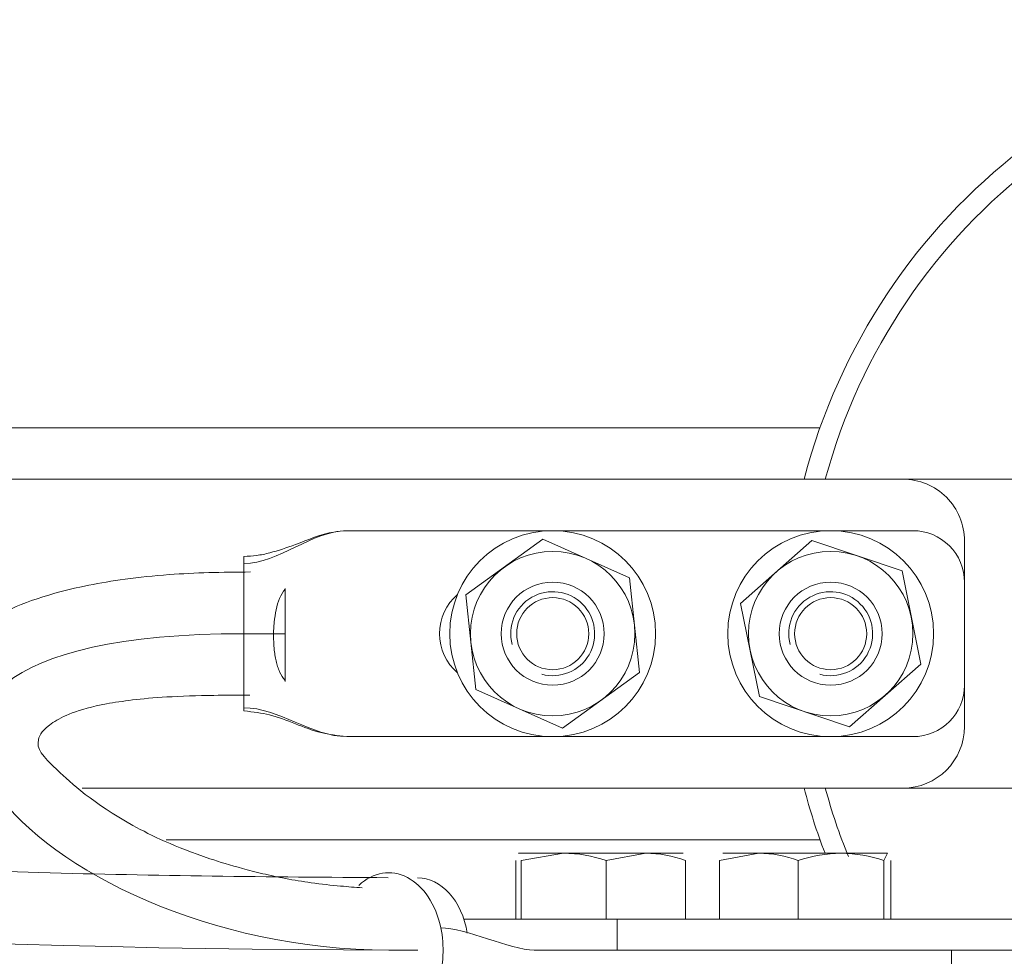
# Model space of a CAD drawing. Header units: millimetres. Extents: x -2674 to -2203, y -551 to -52.
# Tile 14 of 138: x -2396.854 to -2395.897, y -131.082 to -130.173. Entities that reach past the tile are written whole.
import ezdxf
from ezdxf.lldxf.tags import DXFTag

# ---------------------------------------------------------------- set-up
doc = ezdxf.new("R2010")
doc.units = ezdxf.units.MM
doc.layers.add('layer 1', color=7, linetype='Continuous')
tags = doc.linetypes.add('New Line31', pattern=[28.3, 19, -3.1, 3.1, -3.1]).pattern_tags.tags
tags[10:11] = [DXFTag(74, 4), DXFTag(75, 0), DXFTag(340, '0'), DXFTag(46, 1.0), DXFTag(50, 0.0), DXFTag(44, 0.0), DXFTag(45, 0.0)]
tags[8:9] = [DXFTag(74, 4), DXFTag(75, 0), DXFTag(340, '0'), DXFTag(46, 1.0), DXFTag(50, 0.0), DXFTag(44, 0.0), DXFTag(45, 0.0)]
tags[6:7] = [DXFTag(74, 4), DXFTag(75, 0), DXFTag(340, '0'), DXFTag(46, 1.0), DXFTag(50, 0.0), DXFTag(44, 0.0), DXFTag(45, 0.0)]
tags[4:5] = [DXFTag(74, 4), DXFTag(75, 0), DXFTag(340, '0'), DXFTag(46, 1.0), DXFTag(50, 0.0), DXFTag(44, 0.0), DXFTag(45, 0.0)]
tags = doc.linetypes.add('New Line34', pattern=[28.3, 19, -3.1, 3.1, -3.1]).pattern_tags.tags
tags[10:11] = [DXFTag(74, 4), DXFTag(75, 0), DXFTag(340, '0'), DXFTag(46, 1.0), DXFTag(50, 0.0), DXFTag(44, 0.0), DXFTag(45, 0.0)]
tags[8:9] = [DXFTag(74, 4), DXFTag(75, 0), DXFTag(340, '0'), DXFTag(46, 1.0), DXFTag(50, 0.0), DXFTag(44, 0.0), DXFTag(45, 0.0)]
tags[6:7] = [DXFTag(74, 4), DXFTag(75, 0), DXFTag(340, '0'), DXFTag(46, 1.0), DXFTag(50, 0.0), DXFTag(44, 0.0), DXFTag(45, 0.0)]
tags[4:5] = [DXFTag(74, 4), DXFTag(75, 0), DXFTag(340, '0'), DXFTag(46, 1.0), DXFTag(50, 0.0), DXFTag(44, 0.0), DXFTag(45, 0.0)]

msp = doc.modelspace()

# ---------------------------------------------------------------- linework, layer by layer
at = {"layer": 'layer 1', "linetype": 'New Line34', "lineweight": 9}
msp.add_open_spline([(-2396.46687, -131.07622), (-2396.47637, -131.07622), (-2396.48587, -131.07622), (-2396.49527, -131.07622), (-2396.49527, -131.07622), (-2398.35287, -131.07622), (-2401.50037, -130.56952), (-2403.58047, -130.23802), (-2403.58047, -130.23802), (-2406.80767, -129.72372), (-2407.46587, -129.63102), (-2405.30377, -129.60872), (-2405.30377, -129.60872), (-2403.92197, -129.59452), (-2401.38787, -129.60902), (-2401.38787, -129.60902), (-2401.38787, -129.60902), (-2401.38787, -129.60902), (-2401.38787, -129.60902), (-2401.38787, -129.60902), (-2401.38787, -129.60902), (-2401.38787, -129.60902), (-2398.28477, -129.44012), (-2398.28477, -129.44012), (-2398.28477, -129.44012), (-2398.28477, -129.44012), (-2398.28477, -129.44012), (-2398.28477, -129.44012)], degree=3, knots=[0, 0, 0, 0, 0.125, 0.125, 0.125, 0.125, 0.25, 0.25, 0.25, 0.25, 0.375, 0.375, 0.375, 0.375, 0.5, 0.5, 0.5, 0.5, 0.625, 0.625, 0.625, 0.625, 0.75, 0.75, 0.75, 0.75, 1, 1, 1, 1], dxfattribs=at)
at = {"layer": 'layer 1', "lineweight": 9}
for points, knots in [([(-2401.13087, -129.52492), (-2401.13327, -129.52512), (-2401.13567, -129.52522), (-2401.13807, -129.52532), (-2401.13807, -129.52532), (-2401.18167, -129.52772), (-2401.22067, -129.52982), (-2401.25397, -129.53172), (-2401.25397, -129.53172), (-2401.28737, -129.53352), (-2401.31507, -129.53502), (-2401.33737, -129.53622), (-2401.33737, -129.53622), (-2401.35977, -129.53742), (-2401.37667, -129.53822), (-2401.38297, -129.53872), (-2401.38297, -129.53872), (-2401.38927, -129.53912), (-2401.38457, -129.53912), (-2401.39647, -129.53902), (-2401.39647, -129.53902), (-2401.40807, -129.53892), (-2401.43547, -129.53882), (-2401.47957, -129.53862), (-2401.47957, -129.53862), (-2401.52247, -129.53832), (-2401.58107, -129.53802), (-2401.65337, -129.53772), (-2401.65337, -129.53772), (-2401.72567, -129.53732), (-2401.81157, -129.53702), (-2401.90807, -129.53652), (-2401.90807, -129.53652), (-2402.00527, -129.53612), (-2402.11307, -129.53572), (-2402.22827, -129.53532), (-2402.22827, -129.53532), (-2402.38377, -129.53482), (-2402.55287, -129.53422), (-2402.72887, -129.53382), (-2402.72887, -129.53382), (-2402.90647, -129.53332), (-2403.09117, -129.53302), (-2403.27827, -129.53272), (-2403.27827, -129.53272), (-2403.46627, -129.53252), (-2403.65677, -129.53242), (-2403.84597, -129.53252), (-2403.84597, -129.53252), (-2404.03487, -129.53262), (-2404.22247, -129.53292), (-2404.40487, -129.53342), (-2404.40487, -129.53342), (-2404.58667, -129.53392), (-2404.76337, -129.53462), (-2404.93037, -129.53572), (-2404.93037, -129.53572), (-2405.09667, -129.53672), (-2405.25337, -129.53812), (-2405.39587, -129.53972), (-2405.39587, -129.53972), (-2405.53937, -129.54142), (-2405.66867, -129.54342), (-2405.78457, -129.54592), (-2405.78457, -129.54592), (-2405.90507, -129.54852), (-2406.01097, -129.55162), (-2406.10317, -129.55532), (-2406.10317, -129.55532), (-2406.19827, -129.55912), (-2406.27867, -129.56352), (-2406.34507, -129.56892), (-2406.34507, -129.56892), (-2406.37387, -129.57122), (-2406.40007, -129.57362), (-2406.42387, -129.57632), (-2406.42387, -129.57632), (-2406.44737, -129.57892), (-2406.46867, -129.58172), (-2406.48837, -129.58512), (-2406.48837, -129.58512), (-2406.50737, -129.58842), (-2406.52497, -129.59212), (-2406.54037, -129.59642), (-2406.54037, -129.59642), (-2406.55507, -129.60042), (-2406.56777, -129.60492), (-2406.58037, -129.61132), (-2406.58037, -129.61132), (-2406.59117, -129.61682), (-2406.60187, -129.62372), (-2406.61167, -129.63542), (-2406.61167, -129.63542), (-2406.61907, -129.64412), (-2406.62587, -129.65562), (-2406.62917, -129.66872), (-2406.62917, -129.66872), (-2406.63197, -129.68002), (-2406.63207, -129.69242), (-2406.62977, -129.70362), (-2406.62977, -129.70362), (-2406.62777, -129.71322), (-2406.62387, -129.72192), (-2406.61977, -129.72902), (-2406.61977, -129.72902), (-2406.61367, -129.73922), (-2406.60697, -129.74612), (-2406.59977, -129.75222), (-2406.59977, -129.75222), (-2406.59017, -129.76022), (-2406.57977, -129.76682), (-2406.56847, -129.77272), (-2406.56847, -129.77272), (-2406.55517, -129.77972), (-2406.54067, -129.78572), (-2406.52407, -129.79192), (-2406.52407, -129.79192), (-2406.50797, -129.79782), (-2406.48987, -129.80372), (-2406.47007, -129.80962), (-2406.47007, -129.80962), (-2406.43397, -129.82032), (-2406.39217, -129.83082), (-2406.34487, -129.84182), (-2406.34487, -129.84182), (-2406.30147, -129.85182), (-2406.25337, -129.86212), (-2406.19957, -129.87312), (-2406.19957, -129.87312), (-2406.12097, -129.88912), (-2406.02997, -129.90642), (-2405.92667, -129.92522), (-2405.92667, -129.92522), (-2405.82607, -129.94342), (-2405.71387, -129.96312), (-2405.58957, -129.98422), (-2405.58957, -129.98422), (-2405.46537, -130.00542), (-2405.32917, -130.02802), (-2405.18077, -130.05242), (-2405.18077, -130.05242), (-2405.03267, -130.07662), (-2404.87247, -130.10262), (-2404.70027, -130.13022), (-2404.70027, -130.13022), (-2404.52817, -130.15782), (-2404.34427, -130.18722), (-2404.14907, -130.21832), (-2404.14907, -130.21832), (-2403.95367, -130.24952), (-2403.74707, -130.28242), (-2403.53037, -130.31692), (-2403.53037, -130.31692), (-2403.31237, -130.35162), (-2403.08417, -130.38802), (-2402.84867, -130.42532), (-2402.84867, -130.42532), (-2402.61237, -130.46262), (-2402.36867, -130.50092), (-2402.11947, -130.53942), (-2402.11947, -130.53942), (-2401.86977, -130.57792), (-2401.61457, -130.61672), (-2401.35547, -130.65512), (-2401.35547, -130.65512), (-2401.09657, -130.69352), (-2400.83387, -130.73162), (-2400.56927, -130.76862), (-2400.56927, -130.76862), (-2400.30507, -130.80552), (-2400.03887, -130.84142), (-2399.77287, -130.87562), (-2399.77287, -130.87562), (-2399.50767, -130.90962), (-2399.24267, -130.94192), (-2398.98067, -130.97162), (-2398.98067, -130.97162), (-2398.78267, -130.99402), (-2398.58647, -131.01492), (-2398.39347, -131.03392), (-2398.39347, -131.03392), (-2398.19507, -131.05342), (-2397.99997, -131.07102), (-2397.81037, -131.08602), (-2397.81037, -131.08602), (-2397.71077, -131.09392), (-2397.61267, -131.10112), (-2397.51667, -131.10752), (-2397.51667, -131.10752), (-2397.40577, -131.11502), (-2397.29767, -131.12142), (-2397.19117, -131.12682), (-2397.19117, -131.12682), (-2397.06837, -131.13312), (-2396.94777, -131.13802), (-2396.83757, -131.14102), (-2396.83757, -131.14102), (-2396.71167, -131.14452), (-2396.59927, -131.14542), (-2396.46687, -131.14622)], [0, 0, 0, 0, 0.019608, 0.019608, 0.019608, 0.019608, 0.039216, 0.039216, 0.039216, 0.039216, 0.058824, 0.058824, 0.058824, 0.058824, 0.078431, 0.078431, 0.078431, 0.078431, 0.098039, 0.098039, 0.098039, 0.098039, 0.117647, 0.117647, 0.117647, 0.117647, 0.137255, 0.137255, 0.137255, 0.137255, 0.156863, 0.156863, 0.156863, 0.156863, 0.176471, 0.176471, 0.176471, 0.176471, 0.196078, 0.196078, 0.196078, 0.196078, 0.215686, 0.215686, 0.215686, 0.215686, 0.235294, 0.235294, 0.235294, 0.235294, 0.254902, 0.254902, 0.254902, 0.254902, 0.27451, 0.27451, 0.27451, 0.27451, 0.294118, 0.294118, 0.294118, 0.294118, 0.313725, 0.313725, 0.313725, 0.313725, 0.333333, 0.333333, 0.333333, 0.333333, 0.352941, 0.352941, 0.352941, 0.352941, 0.372549, 0.372549, 0.372549, 0.372549, 0.392157, 0.392157, 0.392157, 0.392157, 0.411765, 0.411765, 0.411765, 0.411765, 0.431373, 0.431373, 0.431373, 0.431373, 0.45098, 0.45098, 0.45098, 0.45098, 0.470588, 0.470588, 0.470588, 0.470588, 0.490196, 0.490196, 0.490196, 0.490196, 0.509804, 0.509804, 0.509804, 0.509804, 0.529412, 0.529412, 0.529412, 0.529412, 0.54902, 0.54902, 0.54902, 0.54902, 0.568627, 0.568627, 0.568627, 0.568627, 0.588235, 0.588235, 0.588235, 0.588235, 0.607843, 0.607843, 0.607843, 0.607843, 0.627451, 0.627451, 0.627451, 0.627451, 0.647059, 0.647059, 0.647059, 0.647059, 0.666667, 0.666667, 0.666667, 0.666667, 0.686275, 0.686275, 0.686275, 0.686275, 0.705882, 0.705882, 0.705882, 0.705882, 0.72549, 0.72549, 0.72549, 0.72549, 0.745098, 0.745098, 0.745098, 0.745098, 0.764706, 0.764706, 0.764706, 0.764706, 0.784314, 0.784314, 0.784314, 0.784314, 0.803922, 0.803922, 0.803922, 0.803922, 0.823529, 0.823529, 0.823529, 0.823529, 0.843137, 0.843137, 0.843137, 0.843137, 0.862745, 0.862745, 0.862745, 0.862745, 0.882353, 0.882353, 0.882353, 0.882353, 0.901961, 0.901961, 0.901961, 0.901961, 0.921569, 0.921569, 0.921569, 0.921569, 0.941176, 0.941176, 0.941176, 0.941176, 0.960784, 0.960784, 0.960784, 0.960784, 1, 1, 1, 1]), ([(-2396.49577, -131.00602), (-2396.61497, -131.00522), (-2396.71917, -131.00422), (-2396.83507, -131.00102), (-2396.83507, -131.00102), (-2396.94457, -130.99802), (-2397.06457, -130.99312), (-2397.18667, -130.98692), (-2397.18667, -130.98692), (-2397.29267, -130.98142), (-2397.40037, -130.97502), (-2397.51077, -130.96762), (-2397.51077, -130.96762), (-2397.60647, -130.96122), (-2397.70427, -130.95402), (-2397.80367, -130.94612), (-2397.80367, -130.94612), (-2397.99307, -130.93102), (-2398.18797, -130.91352), (-2398.38627, -130.89392), (-2398.38627, -130.89392), (-2398.57927, -130.87492), (-2398.77557, -130.85402), (-2398.97357, -130.83152), (-2398.97357, -130.83152), (-2399.17017, -130.80922), (-2399.36837, -130.78542), (-2399.56717, -130.76052), (-2399.56717, -130.76052), (-2399.76637, -130.73562), (-2399.96607, -130.70962), (-2400.16527, -130.68272), (-2400.16527, -130.68272), (-2400.36487, -130.65582), (-2400.56397, -130.62822), (-2400.76167, -130.60002), (-2400.76167, -130.60002), (-2400.95957, -130.57192), (-2401.15607, -130.54322), (-2401.35037, -130.51442), (-2401.35037, -130.51442), (-2401.60967, -130.47592), (-2401.86507, -130.43702), (-2402.11487, -130.39842), (-2402.11487, -130.39842), (-2402.36447, -130.35992), (-2402.60837, -130.32162), (-2402.84457, -130.28422), (-2402.84457, -130.28422), (-2403.08007, -130.24692), (-2403.30797, -130.21062), (-2403.52587, -130.17582), (-2403.52587, -130.17582), (-2403.74267, -130.14132), (-2403.94957, -130.10842), (-2404.14497, -130.07722), (-2404.14497, -130.07722), (-2404.34017, -130.04612), (-2404.52387, -130.01682), (-2404.69547, -129.98922), (-2404.69547, -129.98922), (-2404.86717, -129.96162), (-2405.02687, -129.93582), (-2405.17417, -129.91162), (-2405.17417, -129.91162), (-2405.32187, -129.88742), (-2405.45727, -129.86482), (-2405.58037, -129.84382), (-2405.58037, -129.84382), (-2405.70367, -129.82282), (-2405.81477, -129.80332), (-2405.91367, -129.78532), (-2405.91367, -129.78532), (-2406.01537, -129.76672), (-2406.10417, -129.74972), (-2406.18067, -129.73402), (-2406.18067, -129.73402), (-2406.21437, -129.72712), (-2406.24567, -129.72052), (-2406.27427, -129.71422), (-2406.27427, -129.71422), (-2406.30417, -129.70762), (-2406.33127, -129.70132), (-2406.35517, -129.69542), (-2406.35517, -129.69542), (-2406.38077, -129.68922), (-2406.40287, -129.68352), (-2406.42157, -129.67832), (-2406.42157, -129.67832), (-2406.44147, -129.67282), (-2406.45767, -129.66802), (-2406.47037, -129.66402), (-2406.47037, -129.66402), (-2406.48277, -129.66002), (-2406.49177, -129.65692), (-2406.49577, -129.65582), (-2406.49577, -129.65582), (-2406.49877, -129.65512), (-2406.49897, -129.65552), (-2406.49657, -129.66192), (-2406.49657, -129.66192), (-2406.49497, -129.66612), (-2406.49227, -129.67282), (-2406.49167, -129.68092), (-2406.49167, -129.68092), (-2406.49097, -129.69152), (-2406.49367, -129.70452), (-2406.49687, -129.71312), (-2406.49687, -129.71312), (-2406.50137, -129.72522), (-2406.50657, -129.72872), (-2406.50607, -129.72972), (-2406.50607, -129.72972), (-2406.50537, -129.73092), (-2406.49537, -129.72812), (-2406.48087, -129.72532), (-2406.48087, -129.72532), (-2406.46557, -129.72242), (-2406.44527, -129.71952), (-2406.41867, -129.71642), (-2406.41867, -129.71642), (-2406.39127, -129.71332), (-2406.35707, -129.71002), (-2406.31767, -129.70702), (-2406.31767, -129.70702), (-2406.25287, -129.70212), (-2406.17387, -129.69802), (-2406.07947, -129.69442), (-2406.07947, -129.69442), (-2405.98817, -129.69092), (-2405.88257, -129.68792), (-2405.76247, -129.68542), (-2405.76247, -129.68542), (-2405.64687, -129.68302), (-2405.51787, -129.68112), (-2405.37477, -129.67942), (-2405.37477, -129.67942), (-2405.23247, -129.67782), (-2405.07627, -129.67652), (-2404.91067, -129.67552), (-2404.91067, -129.67552), (-2404.74407, -129.67452), (-2404.56797, -129.67382), (-2404.38687, -129.67332), (-2404.38687, -129.67332), (-2404.20497, -129.67282), (-2404.01807, -129.67252), (-2403.82977, -129.67252), (-2403.82977, -129.67252), (-2403.64107, -129.67242), (-2403.45107, -129.67252), (-2403.26357, -129.67272), (-2403.26357, -129.67272), (-2403.07657, -129.67302), (-2402.89217, -129.67332), (-2402.71497, -129.67382), (-2402.71497, -129.67382), (-2402.53897, -129.67422), (-2402.37017, -129.67482), (-2402.21507, -129.67532), (-2402.21507, -129.67532), (-2402.09997, -129.67572), (-2401.99247, -129.67622), (-2401.89577, -129.67662), (-2401.89577, -129.67662), (-2401.79957, -129.67702), (-2401.71407, -129.67742), (-2401.64267, -129.67772), (-2401.64267, -129.67772), (-2401.58137, -129.67802), (-2401.53057, -129.67832), (-2401.49037, -129.67842), (-2401.49037, -129.67842), (-2401.44927, -129.67862), (-2401.41927, -129.67882), (-2401.40407, -129.67892), (-2401.40407, -129.67892), (-2401.38827, -129.67902), (-2401.38807, -129.67912), (-2401.38387, -129.67892), (-2401.38387, -129.67892), (-2401.37967, -129.67872), (-2401.37137, -129.67822), (-2401.35797, -129.67752), (-2401.35797, -129.67752), (-2401.34467, -129.67682), (-2401.32617, -129.67582), (-2401.30367, -129.67452), (-2401.30367, -129.67452), (-2401.28127, -129.67332), (-2401.25477, -129.67192), (-2401.22447, -129.67022), (-2401.22447, -129.67022), (-2401.21797, -129.66992), (-2401.21137, -129.66952), (-2401.20457, -129.66912)], [0, 0, 0, 0, 0.02, 0.02, 0.02, 0.02, 0.04, 0.04, 0.04, 0.04, 0.06, 0.06, 0.06, 0.06, 0.08, 0.08, 0.08, 0.08, 0.1, 0.1, 0.1, 0.1, 0.12, 0.12, 0.12, 0.12, 0.14, 0.14, 0.14, 0.14, 0.16, 0.16, 0.16, 0.16, 0.18, 0.18, 0.18, 0.18, 0.2, 0.2, 0.2, 0.2, 0.22, 0.22, 0.22, 0.22, 0.24, 0.24, 0.24, 0.24, 0.26, 0.26, 0.26, 0.26, 0.28, 0.28, 0.28, 0.28, 0.3, 0.3, 0.3, 0.3, 0.32, 0.32, 0.32, 0.32, 0.34, 0.34, 0.34, 0.34, 0.36, 0.36, 0.36, 0.36, 0.38, 0.38, 0.38, 0.38, 0.4, 0.4, 0.4, 0.4, 0.42, 0.42, 0.42, 0.42, 0.44, 0.44, 0.44, 0.44, 0.46, 0.46, 0.46, 0.46, 0.48, 0.48, 0.48, 0.48, 0.5, 0.5, 0.5, 0.5, 0.52, 0.52, 0.52, 0.52, 0.54, 0.54, 0.54, 0.54, 0.56, 0.56, 0.56, 0.56, 0.58, 0.58, 0.58, 0.58, 0.6, 0.6, 0.6, 0.6, 0.62, 0.62, 0.62, 0.62, 0.64, 0.64, 0.64, 0.64, 0.66, 0.66, 0.66, 0.66, 0.68, 0.68, 0.68, 0.68, 0.7, 0.7, 0.7, 0.7, 0.72, 0.72, 0.72, 0.72, 0.74, 0.74, 0.74, 0.74, 0.76, 0.76, 0.76, 0.76, 0.78, 0.78, 0.78, 0.78, 0.8, 0.8, 0.8, 0.8, 0.82, 0.82, 0.82, 0.82, 0.84, 0.84, 0.84, 0.84, 0.86, 0.86, 0.86, 0.86, 0.88, 0.88, 0.88, 0.88, 0.9, 0.9, 0.9, 0.9, 0.92, 0.92, 0.92, 0.92, 0.94, 0.94, 0.94, 0.94, 0.96, 0.96, 0.96, 0.96, 1, 1, 1, 1]), ([(-2394.94017, -130.61902), (-2395.00847, -130.35692), (-2395.24517, -130.17402), (-2395.51597, -130.17402), (-2395.51597, -130.17402), (-2395.78687, -130.17402), (-2396.02347, -130.35692), (-2396.09177, -130.61902)], [0, 0, 0, 0, 0.333333, 0.333333, 0.333333, 0.333333, 1, 1, 1, 1]), ([(-2394.96077, -130.61902), (-2395.02857, -130.36822), (-2395.25617, -130.19392), (-2395.51597, -130.19392), (-2395.51597, -130.19392), (-2395.77587, -130.19392), (-2396.00337, -130.36822), (-2396.07117, -130.61902)], [0, 0, 0, 0, 0.333333, 0.333333, 0.333333, 0.333333, 1, 1, 1, 1]), ([(-2395.93597, -130.67902), (-2395.93597, -130.66312), (-2395.94237, -130.64782), (-2395.95357, -130.63662), (-2395.95357, -130.63662), (-2395.96487, -130.62532), (-2395.98007, -130.61902), (-2395.99597, -130.61902)], [0, 0, 0, 0, 0.333333, 0.333333, 0.333333, 0.333333, 1, 1, 1, 1]), ([(-2396.53597, -130.66902), (-2396.54057, -130.66942), (-2396.54457, -130.66972), (-2396.54857, -130.67032), (-2396.54857, -130.67032), (-2396.56077, -130.67232), (-2396.57367, -130.67782), (-2396.58597, -130.68242), (-2396.58597, -130.68242), (-2396.59427, -130.68552), (-2396.60237, -130.68832), (-2396.61087, -130.69052), (-2396.61087, -130.69052), (-2396.61507, -130.69162), (-2396.61937, -130.69252), (-2396.62347, -130.69312), (-2396.62347, -130.69312), (-2396.62757, -130.69362), (-2396.63147, -130.69382), (-2396.63597, -130.69402)], [0, 0, 0, 0, 0.166667, 0.166667, 0.166667, 0.166667, 0.333333, 0.333333, 0.333333, 0.333333, 0.5, 0.5, 0.5, 0.5, 0.666667, 0.666667, 0.666667, 0.666667, 1, 1, 1, 1]), ([(-2396.23597, -130.76902), (-2396.23597, -130.71382), (-2396.28077, -130.66902), (-2396.33597, -130.66902), (-2396.33597, -130.66902), (-2396.39127, -130.66902), (-2396.43597, -130.71382), (-2396.43597, -130.76902), (-2396.43597, -130.76902), (-2396.43597, -130.82432), (-2396.39127, -130.86902), (-2396.33597, -130.86902), (-2396.33597, -130.86902), (-2396.28077, -130.86902), (-2396.23597, -130.82432), (-2396.23597, -130.76902)], [0, 0, 0, 0, 0.2, 0.2, 0.2, 0.2, 0.4, 0.4, 0.4, 0.4, 0.6, 0.6, 0.6, 0.6, 1, 1, 1, 1]), ([(-2395.96597, -130.76902), (-2395.96597, -130.71382), (-2396.01077, -130.66902), (-2396.06597, -130.66902), (-2396.06597, -130.66902), (-2396.12127, -130.66902), (-2396.16597, -130.71382), (-2396.16597, -130.76902), (-2396.16597, -130.76902), (-2396.16597, -130.82432), (-2396.12127, -130.86902), (-2396.06597, -130.86902), (-2396.06597, -130.86902), (-2396.01077, -130.86902), (-2395.96597, -130.82432), (-2395.96597, -130.76902)], [0, 0, 0, 0, 0.2, 0.2, 0.2, 0.2, 0.4, 0.4, 0.4, 0.4, 0.6, 0.6, 0.6, 0.6, 1, 1, 1, 1]), ([(-2395.93597, -130.71902), (-2395.93597, -130.70582), (-2395.94127, -130.69302), (-2395.95067, -130.68372), (-2395.95067, -130.68372), (-2395.96007, -130.67432), (-2395.97277, -130.66902), (-2395.98597, -130.66902)], [0, 0, 0, 0, 0.333333, 0.333333, 0.333333, 0.333333, 1, 1, 1, 1]), ([(-2396.25607, -130.76902), (-2396.25607, -130.72492), (-2396.29187, -130.68912), (-2396.33597, -130.68912), (-2396.33597, -130.68912), (-2396.38017, -130.68912), (-2396.41587, -130.72492), (-2396.41587, -130.76902), (-2396.41587, -130.76902), (-2396.41587, -130.81312), (-2396.38017, -130.84892), (-2396.33597, -130.84892), (-2396.33597, -130.84892), (-2396.29187, -130.84892), (-2396.25607, -130.81322), (-2396.25607, -130.76902)], [0, 0, 0, 0, 0.2, 0.2, 0.2, 0.2, 0.4, 0.4, 0.4, 0.4, 0.6, 0.6, 0.6, 0.6, 1, 1, 1, 1]), ([(-2395.98607, -130.76902), (-2395.98607, -130.72492), (-2396.02187, -130.68912), (-2396.06597, -130.68912), (-2396.06597, -130.68912), (-2396.11017, -130.68912), (-2396.14587, -130.72492), (-2396.14587, -130.76902), (-2396.14587, -130.76902), (-2396.14587, -130.81312), (-2396.11017, -130.84892), (-2396.06597, -130.84892), (-2396.06597, -130.84892), (-2396.02187, -130.84892), (-2395.98607, -130.81322), (-2395.98607, -130.76902)], [0, 0, 0, 0, 0.2, 0.2, 0.2, 0.2, 0.4, 0.4, 0.4, 0.4, 0.6, 0.6, 0.6, 0.6, 1, 1, 1, 1]), ([(-2396.62957, -130.70912), (-2396.65747, -130.70922), (-2396.68327, -130.70982), (-2396.70837, -130.71172), (-2396.70837, -130.71172), (-2396.72317, -130.71282), (-2396.73777, -130.71432), (-2396.75127, -130.71612), (-2396.75127, -130.71612), (-2396.76397, -130.71782), (-2396.77577, -130.71982), (-2396.78657, -130.72202), (-2396.78657, -130.72202), (-2396.82507, -130.72962), (-2396.85257, -130.73952), (-2396.87467, -130.75122), (-2396.87467, -130.75122), (-2396.89077, -130.75982), (-2396.90407, -130.76932), (-2396.91487, -130.77962), (-2396.91487, -130.77962), (-2396.92457, -130.78882), (-2396.93237, -130.79882), (-2396.93847, -130.80902), (-2396.93847, -130.80902), (-2396.95117, -130.83052), (-2396.95627, -130.85352), (-2396.95467, -130.87712), (-2396.95467, -130.87712), (-2396.95307, -130.89952), (-2396.94527, -130.92242), (-2396.93457, -130.94212), (-2396.93457, -130.94212), (-2396.92317, -130.96312), (-2396.90837, -130.98032), (-2396.88987, -130.99762), (-2396.88987, -130.99762), (-2396.88947, -130.99802), (-2396.88897, -130.99852), (-2396.88847, -130.99892)], [0, 0, 0, 0, 0.090909, 0.090909, 0.090909, 0.090909, 0.181818, 0.181818, 0.181818, 0.181818, 0.272727, 0.272727, 0.272727, 0.272727, 0.363636, 0.363636, 0.363636, 0.363636, 0.454545, 0.454545, 0.454545, 0.454545, 0.545455, 0.545455, 0.545455, 0.545455, 0.636364, 0.636364, 0.636364, 0.636364, 0.727273, 0.727273, 0.727273, 0.727273, 0.818182, 0.818182, 0.818182, 0.818182, 1, 1, 1, 1]), ([(-2396.28597, -130.76902), (-2396.28597, -130.74142), (-2396.30837, -130.71902), (-2396.33597, -130.71902), (-2396.33597, -130.71902), (-2396.36357, -130.71902), (-2396.38597, -130.74142), (-2396.38597, -130.76902), (-2396.38597, -130.76902), (-2396.38597, -130.79662), (-2396.36357, -130.81902), (-2396.33597, -130.81902), (-2396.33597, -130.81902), (-2396.30837, -130.81902), (-2396.28597, -130.79662), (-2396.28597, -130.76902)], [0, 0, 0, 0, 0.2, 0.2, 0.2, 0.2, 0.4, 0.4, 0.4, 0.4, 0.6, 0.6, 0.6, 0.6, 1, 1, 1, 1]), ([(-2396.01597, -130.76902), (-2396.01597, -130.74142), (-2396.03837, -130.71902), (-2396.06597, -130.71902), (-2396.06597, -130.71902), (-2396.09357, -130.71902), (-2396.11597, -130.74142), (-2396.11597, -130.76902), (-2396.11597, -130.76902), (-2396.11597, -130.79662), (-2396.09357, -130.81902), (-2396.06597, -130.81902), (-2396.06597, -130.81902), (-2396.03837, -130.81902), (-2396.01597, -130.79662), (-2396.01597, -130.76902)], [0, 0, 0, 0, 0.2, 0.2, 0.2, 0.2, 0.4, 0.4, 0.4, 0.4, 0.6, 0.6, 0.6, 0.6, 1, 1, 1, 1]), ([(-2396.59597, -130.81452), (-2396.59817, -130.81212), (-2396.59987, -130.80932), (-2396.60127, -130.80612), (-2396.60127, -130.80612), (-2396.60197, -130.80452), (-2396.60267, -130.80282), (-2396.60317, -130.80102), (-2396.60317, -130.80102), (-2396.60377, -130.79922), (-2396.60427, -130.79742), (-2396.60467, -130.79552), (-2396.60467, -130.79552), (-2396.60507, -130.79362), (-2396.60547, -130.79172), (-2396.60577, -130.78972), (-2396.60577, -130.78972), (-2396.60607, -130.78772), (-2396.60637, -130.78562), (-2396.60657, -130.78352), (-2396.60657, -130.78352), (-2396.60687, -130.77932), (-2396.60707, -130.77512), (-2396.60707, -130.77082), (-2396.60707, -130.77082), (-2396.60707, -130.76862), (-2396.60707, -130.76642), (-2396.60697, -130.76432), (-2396.60697, -130.76432), (-2396.60687, -130.76212), (-2396.60667, -130.76002), (-2396.60647, -130.75792), (-2396.60647, -130.75792), (-2396.60607, -130.75372), (-2396.60547, -130.74962), (-2396.60467, -130.74572), (-2396.60467, -130.74572), (-2396.60377, -130.74182), (-2396.60267, -130.73822), (-2396.60127, -130.73482), (-2396.60127, -130.73482), (-2396.59977, -130.73142), (-2396.59807, -130.72842), (-2396.59597, -130.72582)], [0, 0, 0, 0, 0.083333, 0.083333, 0.083333, 0.083333, 0.166667, 0.166667, 0.166667, 0.166667, 0.25, 0.25, 0.25, 0.25, 0.333333, 0.333333, 0.333333, 0.333333, 0.416667, 0.416667, 0.416667, 0.416667, 0.5, 0.5, 0.5, 0.5, 0.583333, 0.583333, 0.583333, 0.583333, 0.666667, 0.666667, 0.666667, 0.666667, 0.75, 0.75, 0.75, 0.75, 0.833333, 0.833333, 0.833333, 0.833333, 1, 1, 1, 1]), ([(-2396.34657, -130.80842), (-2396.32877, -130.81322), (-2396.30987, -130.80542), (-2396.30067, -130.78942), (-2396.30067, -130.78942), (-2396.29147, -130.77342), (-2396.29407, -130.75322), (-2396.30717, -130.74022), (-2396.30717, -130.74022), (-2396.32017, -130.72712), (-2396.34037, -130.72452), (-2396.35637, -130.73372), (-2396.35637, -130.73372), (-2396.37237, -130.74292), (-2396.38017, -130.76172), (-2396.37537, -130.77962)], [0, 0, 0, 0, 0.2, 0.2, 0.2, 0.2, 0.4, 0.4, 0.4, 0.4, 0.6, 0.6, 0.6, 0.6, 1, 1, 1, 1]), ([(-2396.07657, -130.80842), (-2396.05877, -130.81322), (-2396.03987, -130.80542), (-2396.03067, -130.78942), (-2396.03067, -130.78942), (-2396.02147, -130.77342), (-2396.02407, -130.75322), (-2396.03717, -130.74022), (-2396.03717, -130.74022), (-2396.05017, -130.72712), (-2396.07037, -130.72452), (-2396.08637, -130.73372), (-2396.08637, -130.73372), (-2396.10237, -130.74292), (-2396.11017, -130.76172), (-2396.10537, -130.77962)], [0, 0, 0, 0, 0.2, 0.2, 0.2, 0.2, 0.4, 0.4, 0.4, 0.4, 0.6, 0.6, 0.6, 0.6, 1, 1, 1, 1]), ([(-2396.42847, -130.73102), (-2396.43957, -130.74052), (-2396.44597, -130.75442), (-2396.44597, -130.76902), (-2396.44597, -130.76902), (-2396.44597, -130.78362), (-2396.43957, -130.79752), (-2396.42847, -130.80702)], [0, 0, 0, 0, 0.333333, 0.333333, 0.333333, 0.333333, 1, 1, 1, 1]), ([(-2396.30097, -130.76902), (-2396.30097, -130.74972), (-2396.31667, -130.73402), (-2396.33597, -130.73402), (-2396.33597, -130.73402), (-2396.35537, -130.73402), (-2396.37097, -130.74972), (-2396.37097, -130.76902), (-2396.37097, -130.76902), (-2396.37097, -130.78842), (-2396.35537, -130.80402), (-2396.33597, -130.80402), (-2396.33597, -130.80402), (-2396.31667, -130.80402), (-2396.30097, -130.78842), (-2396.30097, -130.76902)], [0, 0, 0, 0, 0.2, 0.2, 0.2, 0.2, 0.4, 0.4, 0.4, 0.4, 0.6, 0.6, 0.6, 0.6, 1, 1, 1, 1]), ([(-2396.03097, -130.76902), (-2396.03097, -130.74972), (-2396.04667, -130.73402), (-2396.06597, -130.73402), (-2396.06597, -130.73402), (-2396.08537, -130.73402), (-2396.10097, -130.74972), (-2396.10097, -130.76902), (-2396.10097, -130.76902), (-2396.10097, -130.78842), (-2396.08537, -130.80402), (-2396.06597, -130.80402), (-2396.06597, -130.80402), (-2396.04667, -130.80402), (-2396.03097, -130.78842), (-2396.03097, -130.76902)], [0, 0, 0, 0, 0.2, 0.2, 0.2, 0.2, 0.4, 0.4, 0.4, 0.4, 0.6, 0.6, 0.6, 0.6, 1, 1, 1, 1]), ([(-2396.52107, -131.01572), (-2396.52777, -131.01532), (-2396.53467, -131.01482), (-2396.54207, -131.01412), (-2396.54207, -131.01412), (-2396.55107, -131.01332), (-2396.56077, -131.01222), (-2396.57057, -131.01092), (-2396.57057, -131.01092), (-2396.57887, -131.00972), (-2396.58737, -131.00832), (-2396.59537, -131.00682), (-2396.59537, -131.00682), (-2396.60317, -131.00532), (-2396.61067, -131.00372), (-2396.61767, -131.00212), (-2396.61767, -131.00212), (-2396.62457, -131.00042), (-2396.63117, -130.99882), (-2396.63727, -130.99712), (-2396.63727, -130.99712), (-2396.64907, -130.99392), (-2396.65947, -130.99072), (-2396.66887, -130.98752), (-2396.66887, -130.98752), (-2396.70327, -130.97602), (-2396.72547, -130.96532), (-2396.74367, -130.95522), (-2396.74367, -130.95522), (-2396.78277, -130.93362), (-2396.80357, -130.91432), (-2396.81697, -130.90162), (-2396.81697, -130.90162), (-2396.83207, -130.88722), (-2396.83767, -130.88112), (-2396.83547, -130.87192), (-2396.83547, -130.87192), (-2396.83447, -130.86732), (-2396.83137, -130.86192), (-2396.82137, -130.85532), (-2396.82137, -130.85532), (-2396.81247, -130.84942), (-2396.79787, -130.84252), (-2396.76927, -130.83712), (-2396.76927, -130.83712), (-2396.76187, -130.83582), (-2396.75367, -130.83452), (-2396.74407, -130.83342), (-2396.74407, -130.83342), (-2396.73447, -130.83222), (-2396.72347, -130.83122), (-2396.71077, -130.83052), (-2396.71077, -130.83052), (-2396.69697, -130.82962), (-2396.68117, -130.82912), (-2396.66517, -130.82892), (-2396.66517, -130.82892), (-2396.65377, -130.82872), (-2396.64237, -130.82872), (-2396.63027, -130.82872)], [0, 0, 0, 0, 0.0625, 0.0625, 0.0625, 0.0625, 0.125, 0.125, 0.125, 0.125, 0.1875, 0.1875, 0.1875, 0.1875, 0.25, 0.25, 0.25, 0.25, 0.3125, 0.3125, 0.3125, 0.3125, 0.375, 0.375, 0.375, 0.375, 0.4375, 0.4375, 0.4375, 0.4375, 0.5, 0.5, 0.5, 0.5, 0.5625, 0.5625, 0.5625, 0.5625, 0.625, 0.625, 0.625, 0.625, 0.6875, 0.6875, 0.6875, 0.6875, 0.75, 0.75, 0.75, 0.75, 0.8125, 0.8125, 0.8125, 0.8125, 0.875, 0.875, 0.875, 0.875, 1, 1, 1, 1]), ([(-2396.63597, -130.84402), (-2396.62667, -130.84512), (-2396.61877, -130.84602), (-2396.61097, -130.84792), (-2396.61097, -130.84792), (-2396.60247, -130.85002), (-2396.59427, -130.85322), (-2396.58597, -130.85652), (-2396.58597, -130.85652), (-2396.57777, -130.85982), (-2396.56947, -130.86302), (-2396.56107, -130.86512), (-2396.56107, -130.86512), (-2396.55327, -130.86702), (-2396.54527, -130.86792), (-2396.53597, -130.86902)], [0, 0, 0, 0, 0.2, 0.2, 0.2, 0.2, 0.4, 0.4, 0.4, 0.4, 0.6, 0.6, 0.6, 0.6, 1, 1, 1, 1]), ([(-2396.44467, -131.05462), (-2396.44947, -131.03192), (-2396.46157, -131.01382), (-2396.47717, -131.00572), (-2396.47717, -131.00572), (-2396.49287, -130.99762), (-2396.51027, -131.00052), (-2396.52427, -131.01342)], [0, 0, 0, 0, 0.333333, 0.333333, 0.333333, 0.333333, 1, 1, 1, 1])]:
    msp.add_open_spline(points, degree=3, knots=knots, dxfattribs=at)
for points in [[(-2398.94577, -130.56912), (-2398.94577, -130.56912), (-2396.07637, -130.56912), (-2396.07637, -130.56912)], [(-2396.54217, -130.61902), (-2396.54217, -130.61902), (-2397.06417, -130.61902), (-2397.06417, -130.61902)], [(-2396.52967, -130.61902), (-2396.52967, -130.61902), (-2396.54217, -130.61902), (-2396.54217, -130.61902)], [(-2395.99597, -130.61902), (-2395.99597, -130.61902), (-2396.52967, -130.61902), (-2396.52967, -130.61902)], [(-2395.99597, -130.61902), (-2395.99597, -130.61902), (-2395.80837, -130.61902), (-2395.80837, -130.61902)], [(-2396.53597, -130.66902), (-2396.56967, -130.66902), (-2396.60237, -130.70102), (-2396.63597, -130.70102)], [(-2395.98597, -130.66902), (-2395.98597, -130.66902), (-2396.53597, -130.66902), (-2396.53597, -130.66902)], [(-2396.34557, -130.67712), (-2396.34557, -130.67712), (-2396.42037, -130.73142), (-2396.42037, -130.73142)], [(-2396.26127, -130.71482), (-2396.26127, -130.71482), (-2396.34557, -130.67712), (-2396.34557, -130.67712)], [(-2396.08427, -130.67852), (-2396.08427, -130.67852), (-2396.15357, -130.73962), (-2396.15357, -130.73962)], [(-2395.99667, -130.70792), (-2395.99667, -130.70792), (-2396.08427, -130.67852), (-2396.08427, -130.67852)], [(-2395.93597, -130.71902), (-2395.93597, -130.71902), (-2395.93597, -130.67902), (-2395.93597, -130.67902)], [(-2396.63597, -130.70102), (-2396.63597, -130.70102), (-2396.63597, -130.69402), (-2396.63597, -130.69402)], [(-2396.63597, -130.84092), (-2396.63597, -130.84092), (-2396.63597, -130.70102), (-2396.63597, -130.70102)], [(-2395.97847, -130.79852), (-2395.97847, -130.79852), (-2395.99667, -130.70792), (-2395.99667, -130.70792)], [(-2396.25167, -130.80672), (-2396.25167, -130.80672), (-2396.26127, -130.71482), (-2396.26127, -130.71482)], [(-2395.93597, -130.81902), (-2395.93597, -130.81902), (-2395.93597, -130.71902), (-2395.93597, -130.71902)], [(-2396.59597, -130.81532), (-2396.59597, -130.81532), (-2396.59597, -130.72502), (-2396.59597, -130.72502)], [(-2396.59597, -130.81452), (-2396.59597, -130.81452), (-2396.59597, -130.72582), (-2396.59597, -130.72582)], [(-2396.42037, -130.73142), (-2396.42037, -130.73142), (-2396.41077, -130.82332), (-2396.41077, -130.82332)], [(-2396.15357, -130.73962), (-2396.15357, -130.73962), (-2396.13527, -130.83012), (-2396.13527, -130.83012)], [(-2396.04777, -130.85962), (-2396.04777, -130.85962), (-2395.97847, -130.79852), (-2395.97847, -130.79852)], [(-2396.32637, -130.86092), (-2396.32637, -130.86092), (-2396.25167, -130.80672), (-2396.25167, -130.80672)], [(-2396.41077, -130.82332), (-2396.41077, -130.82332), (-2396.32637, -130.86092), (-2396.32637, -130.86092)], [(-2395.98597, -130.86902), (-2395.95837, -130.86902), (-2395.93597, -130.84662), (-2395.93597, -130.81902)], [(-2395.93597, -130.85902), (-2395.93597, -130.85902), (-2395.93597, -130.81902), (-2395.93597, -130.81902)], [(-2396.13527, -130.83012), (-2396.13527, -130.83012), (-2396.04777, -130.85962), (-2396.04777, -130.85962)], [(-2396.63597, -130.84092), (-2396.63597, -130.84092), (-2396.63597, -130.84402), (-2396.63597, -130.84402)], [(-2396.53597, -130.86902), (-2396.56957, -130.86902), (-2396.60247, -130.84092), (-2396.63597, -130.84092)], [(-2395.99597, -130.91902), (-2395.96287, -130.91902), (-2395.93597, -130.89222), (-2395.93597, -130.85902)], [(-2396.53597, -130.86902), (-2396.53597, -130.86902), (-2395.98597, -130.86902), (-2395.98597, -130.86902)], [(-2396.54217, -130.91902), (-2396.54217, -130.91902), (-2396.79317, -130.91902), (-2396.79317, -130.91902)], [(-2396.52967, -130.91902), (-2396.52967, -130.91902), (-2396.54217, -130.91902), (-2396.54217, -130.91902)], [(-2395.99597, -130.91902), (-2395.99597, -130.91902), (-2396.52967, -130.91902), (-2396.52967, -130.91902)], [(-2396.09177, -130.91902), (-2396.08617, -130.94042), (-2396.07947, -130.96152), (-2396.07147, -130.98222)], [(-2396.07117, -130.91902), (-2396.06507, -130.94162), (-2396.05757, -130.96382), (-2396.04877, -130.98552)], [(-2395.99597, -130.91902), (-2395.99597, -130.91902), (-2395.83457, -130.91902), (-2395.83457, -130.91902)], [(-2396.07637, -130.96912), (-2396.07637, -130.96912), (-2396.71157, -130.96912), (-2396.71157, -130.96912)], [(-2396.36947, -130.98222), (-2396.36947, -130.98222), (-2396.36957, -130.98222), (-2396.36957, -130.98222)], [(-2396.32547, -130.98222), (-2396.32547, -130.98222), (-2396.36927, -130.98222), (-2396.36927, -130.98222)], [(-2396.36667, -130.98932), (-2396.36667, -130.98932), (-2396.32547, -130.98222), (-2396.32547, -130.98222)], [(-2396.24557, -130.98222), (-2396.24557, -130.98222), (-2396.32547, -130.98222), (-2396.32547, -130.98222)], [(-2396.28417, -130.98932), (-2396.29747, -130.98472), (-2396.31137, -130.98232), (-2396.32547, -130.98222)], [(-2396.28417, -130.98932), (-2396.28417, -130.98932), (-2396.24557, -130.98222), (-2396.24557, -130.98222)], [(-2396.20947, -130.98222), (-2396.20947, -130.98222), (-2396.24557, -130.98222), (-2396.24557, -130.98222)], [(-2396.20697, -130.98932), (-2396.21927, -130.98472), (-2396.23237, -130.98232), (-2396.24557, -130.98222)], [(-2396.20927, -130.98222), (-2396.20927, -130.98222), (-2396.20947, -130.98222), (-2396.20947, -130.98222)], [(-2396.17387, -130.98932), (-2396.17387, -130.98932), (-2396.13567, -130.98222), (-2396.13567, -130.98222)], [(-2396.13567, -130.98222), (-2396.13567, -130.98222), (-2396.17067, -130.98222), (-2396.17067, -130.98222)], [(-2396.05587, -130.98222), (-2396.05587, -130.98222), (-2396.13567, -130.98222), (-2396.13567, -130.98222)], [(-2396.09747, -130.98932), (-2396.10967, -130.98472), (-2396.12257, -130.98232), (-2396.13567, -130.98222)], [(-2396.05587, -130.98222), (-2396.06997, -130.98232), (-2396.08407, -130.98482), (-2396.09747, -130.98932)], [(-2396.01087, -130.98222), (-2396.01087, -130.98222), (-2396.05587, -130.98222), (-2396.05587, -130.98222)], [(-2396.01427, -130.98932), (-2396.02767, -130.98482), (-2396.04167, -130.98232), (-2396.05587, -130.98222)], [(-2396.01427, -130.98932), (-2396.01427, -130.98932), (-2396.01087, -130.98222), (-2396.01087, -130.98222)], [(-2396.37187, -130.98932), (-2396.37187, -130.98932), (-2396.37187, -131.04622), (-2396.37187, -131.04622)], [(-2396.36667, -130.98932), (-2396.36667, -130.98932), (-2396.36667, -131.04622), (-2396.36667, -131.04622)], [(-2396.28417, -130.98932), (-2396.28417, -130.98932), (-2396.28417, -131.04622), (-2396.28417, -131.04622)], [(-2396.20697, -130.98932), (-2396.20697, -130.98932), (-2396.20697, -131.04622), (-2396.20697, -131.04622)], [(-2396.17387, -130.98932), (-2396.17387, -130.98932), (-2396.17387, -131.04622), (-2396.17387, -131.04622)], [(-2396.09747, -130.98932), (-2396.09747, -130.98932), (-2396.09747, -131.04622), (-2396.09747, -131.04622)], [(-2396.01427, -130.98932), (-2396.01427, -130.98932), (-2396.01427, -131.04622), (-2396.01427, -131.04622)], [(-2396.00747, -130.98932), (-2396.00747, -130.98932), (-2396.00747, -131.04622), (-2396.00747, -131.04622)], [(-2396.41897, -131.05982), (-2396.42427, -131.02822), (-2396.44427, -131.00602), (-2396.46717, -131.00622)], [(-2396.27327, -131.04622), (-2396.27327, -131.04622), (-2396.42237, -131.04622), (-2396.42237, -131.04622)], [(-2396.27327, -131.04622), (-2396.27327, -131.04622), (-2395.47667, -131.04622), (-2395.47667, -131.04622)], [(-2396.27327, -131.04622), (-2396.27327, -131.04622), (-2396.27327, -131.07622), (-2396.27327, -131.07622)], [(-2396.44737, -131.10772), (-2396.44197, -131.09102), (-2396.44097, -131.07222), (-2396.44467, -131.05462)], [(-2396.35387, -131.07622), (-2396.37767, -131.07622), (-2396.42087, -131.05462), (-2396.44467, -131.05462)], [(-2396.35387, -131.07622), (-2396.35387, -131.07622), (-2396.33097, -131.07622), (-2396.33097, -131.07622)], [(-2396.27327, -131.07622), (-2396.27327, -131.07622), (-2396.33097, -131.07622), (-2396.33097, -131.07622)], [(-2396.27327, -131.07622), (-2396.27327, -131.07622), (-2395.47667, -131.07622), (-2395.47667, -131.07622)], [(-2395.94867, -131.10622), (-2395.94867, -131.10622), (-2395.94867, -131.07622), (-2395.94867, -131.07622)]]:
    msp.add_open_spline(points, degree=3, dxfattribs=at)
at = {"layer": 'layer 1', "linetype": 'New Line31', "lineweight": 9}
msp.add_open_spline([(-2396.46687, -131.07622), (-2396.47637, -131.07622), (-2396.48587, -131.07622), (-2396.49527, -131.07622), (-2396.49527, -131.07622), (-2396.83907, -131.07622), (-2397.12027, -130.76902), (-2396.63597, -130.76902), (-2396.63597, -130.76902), (-2396.62267, -130.76902), (-2396.60937, -130.76902), (-2396.59597, -130.76902)], degree=3, knots=[0, 0, 0, 0, 0.25, 0.25, 0.25, 0.25, 0.5, 0.5, 0.5, 0.5, 1, 1, 1, 1], dxfattribs=at)

doc.saveas('drawing.dxf')
